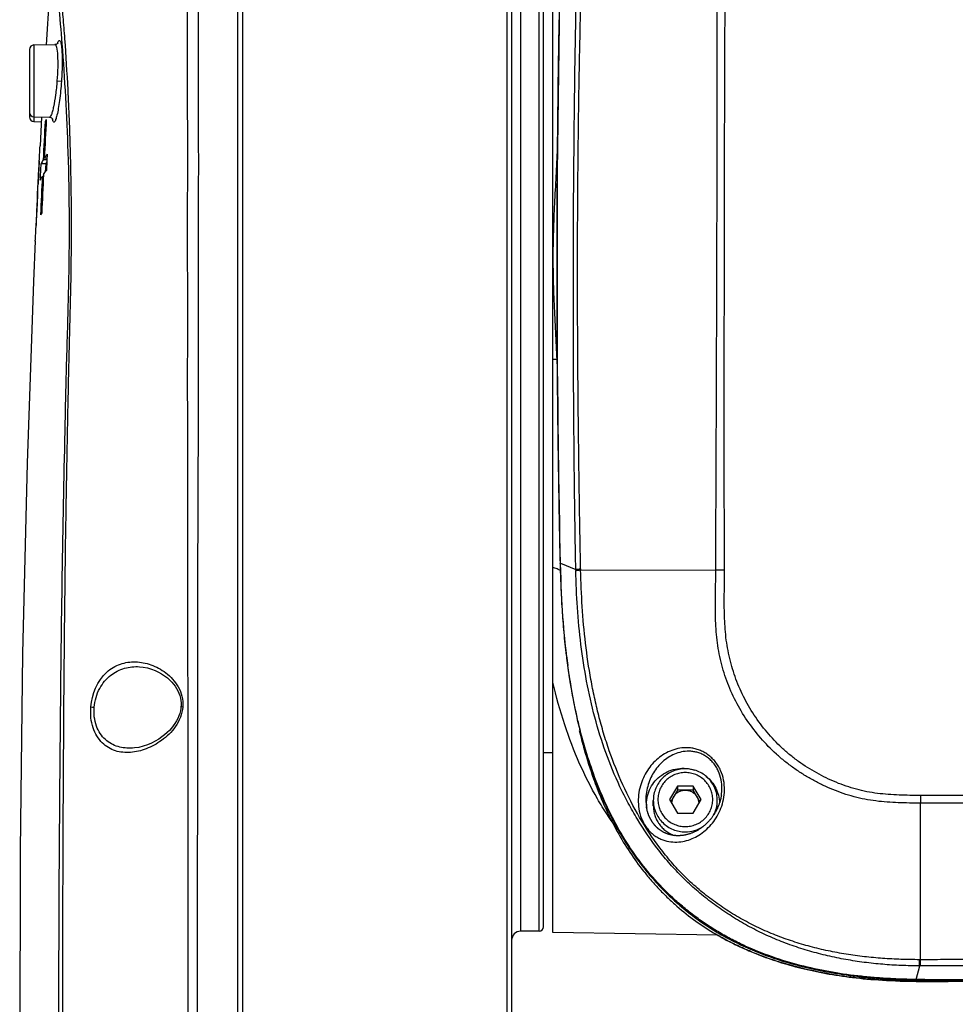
# Model space of a CAD drawing. Header units: millimetres. Extents: x 5828 to 6704, y 123 to 421.
# Tile 83 of 256: x 6335 to 6340, y 270 to 275. Entities that reach past the tile are written whole.
import ezdxf

# ---------------------------------------------------------------- set-up
doc = ezdxf.new("R2010")
doc.units = ezdxf.units.MM
doc.layers.add('外形图', color=7, linetype='Continuous')

msp = doc.modelspace()

# ---------------------------------------------------------------- linework, layer by layer
at = {"layer": '外形图', "linetype": 'ByBlock'}
for p, q in [((6337.5996, 276.5913), (6337.5996, 269.7204)), ((6337.626, 276.5663), (6337.626, 269.6549)), ((6336.1272, 276.481), (6336.1272, 264.5631)), ((6336.1535, 276.4926), (6336.1535, 261.0654)), ((6337.676, 270.2443), (6337.676, 276.4943)), ((6337.776, 270.2443), (6337.776, 276.4943)), ((6337.801, 270.2693), (6337.801, 276.4693)), ((6337.851, 270.2382), (6337.851, 276.5004)), ((6335.1124, 275.5864), (6335.0804, 275.0924)), ((6337.8888, 275.3693), (6337.8858, 275.208)), ((6334.9885, 275.0663), (6334.9885, 274.6974)), ((6335.0131, 275.0913), (6335.1283, 275.0933)), ((6335.0131, 275.0913), (6335.0131, 274.6724)), ((6335.1393, 274.8943), (6335.1636, 274.8926)), ((6335.0131, 274.6974), (6335.0981, 274.6959)), ((6335.0551, 274.6966), (6335.0464, 274.5395)), ((6335.0131, 274.6724), (6335.0537, 274.6717)), ((6335.0803, 274.6727), (6335.0746, 274.6728)), ((6335.0464, 274.5395), (6335.0464, 274.5396)), ((6335.0846, 274.4725), (6335.0699, 274.4727)), ((6335.0418, 274.4541), (6335.0363, 274.3468)), ((6335.0426, 274.4581), (6335.042, 274.4581)), ((6335.0425, 274.4556), (6335.0426, 274.4581)), ((6335.0425, 274.4541), (6335.0425, 274.4556)), ((6335.0776, 274.441), (6335.0525, 274.4414)), ((6335.0841, 274.4624), (6335.0637, 274.4627)), ((6335.0776, 274.441), (6335.0754, 274.3966)), ((6335.065, 274.3728), (6335.0592, 274.3727)), ((6335.0324, 274.2675), (6335.0349, 274.3178)), ((6335.035, 274.3178), (6335.0357, 274.3306)), ((6335.0357, 274.3306), (6335.0367, 274.3467)), ((6335.0367, 274.3467), (6335.0368, 274.3498)), ((6335.0323, 274.2665), (6335.0257, 274.1311)), ((6335.0323, 274.2675), (6335.0322, 274.2637)), ((6335.0334, 274.2675), (6335.0323, 274.2675)), ((6335.0323, 274.2665), (6335.0323, 274.2675)), ((6335.0323, 274.2665), (6335.0324, 274.2675)), ((6335.0245, 274.1044), (6335.0243, 274.1019)), ((6335.0243, 274.1019), (6335.0243, 274.1021)), ((6335.0243, 274.1019), (6335.0253, 274.1018)), ((6335.0253, 274.102), (6335.0254, 274.1039)), ((6335.0253, 274.1018), (6335.0253, 274.102)), ((6335.0205, 274.0191), (6335.0205, 274.0194)), ((6337.875, 273.3706), (6337.851, 273.3704)), ((6337.8832, 272.7293), (6337.8871, 272.4801)), ((6337.8927, 272.2572), (6337.977, 272.2235)), ((6338.0036, 272.2203), (6338.7426, 272.2189)), ((6337.851, 271.2193), (6337.801, 271.2193)), ((6338.5327, 271.0384), (6338.4894, 270.9645)), ((6338.5327, 271.0384), (6338.5327, 271.0158)), ((6338.6193, 271.0384), (6338.5327, 271.0384)), ((6338.6193, 271.0384), (6338.6193, 271.0158)), ((6338.6626, 270.9645), (6338.6193, 271.0384)), ((6338.4894, 270.9645), (6338.5327, 270.8906)), ((6338.5327, 271.0158), (6338.496, 270.9532)), ((6338.6193, 271.0158), (6338.5327, 271.0158)), ((6338.656, 270.9532), (6338.6193, 271.0158)), ((6338.6193, 270.8906), (6338.6626, 270.9645)), ((6338.401, 270.9298), (6338.401, 270.9602)), ((6338.751, 270.9298), (6338.751, 270.9602)), ((6339.8618, 270.0888), (6339.8633, 270.9452)), ((6338.5327, 270.8906), (6338.6193, 270.8906)), ((6337.776, 270.2443), (6337.676, 270.2443)), ((6338.753, 270.2225), (6337.851, 270.2382)), ((6339.8382, 269.9802), (6339.8585, 270.0548)), ((6339.8618, 270.0888), (6339.8563, 270.0888)), ((6339.8639, 270.0547), (6339.8585, 270.0548))]:
    msp.add_line(p, q, dxfattribs=at)
for points in [[(6337.8858, 275.208), (6337.8836, 275.0729), (6337.8816, 274.9376), (6337.8799, 274.8022), (6337.8784, 274.6666), (6337.8771, 274.5309), (6337.876, 274.3951), (6337.8752, 274.2591), (6337.8746, 274.1231), (6337.8743, 273.9874), (6337.8742, 273.852), (6337.8743, 273.7171), (6337.8747, 273.584), (6337.8753, 273.4561), (6337.876, 273.3357), (6337.877, 273.2222), (6337.878, 273.1144), (6337.8792, 273.0115), (6337.8805, 272.9133), (6337.8832, 272.7293)], [(6335.1442, 275.1009), (6335.1442, 275.101), (6335.144, 275.1006), (6335.1432, 275.0997), (6335.1419, 275.0984), (6335.14, 275.0969), (6335.1374, 275.0954), (6335.1341, 275.0942), (6335.1303, 275.0934), (6335.1283, 275.0933)], [(6335.0982, 274.6959), (6335.1014, 274.6956), (6335.1053, 274.6946), (6335.1086, 274.6931), (6335.1113, 274.6913), (6335.1133, 274.6895), (6335.1148, 274.6878), (6335.1156, 274.6865), (6335.1161, 274.6858), (6335.1162, 274.6856)], [(6335.0205, 274.0194), (6335.0107, 273.7976), (6334.9753, 272.8044), (6334.9511, 271.7631), (6334.938, 270.6863), (6334.9352, 269.5867), (6334.9419, 268.4765), (6334.9577, 267.3695), (6334.9832, 266.2809), (6335.0188, 265.2267), (6335.0645, 264.2225), (6335.1197, 263.2818), (6335.1826, 262.4289)], [(6337.8871, 272.4801), (6337.8885, 272.403), (6337.8901, 272.3284), (6337.8919, 272.256)], [(6337.8919, 272.256), (6337.8931, 272.2132), (6337.8944, 272.1724), (6337.8959, 272.1336), (6337.8974, 272.0967), (6337.8991, 272.0613), (6337.9009, 272.0275), (6337.9029, 271.9949), (6337.905, 271.9636), (6337.9072, 271.9334), (6337.9095, 271.9041), (6337.912, 271.8757), (6337.9146, 271.8479), (6337.9174, 271.8203), (6337.9204, 271.7929), (6337.9235, 271.7657), (6337.9268, 271.7386), (6337.9303, 271.7116), (6337.9339, 271.685), (6337.9376, 271.6587), (6337.9415, 271.6328), (6337.9454, 271.6076), (6337.9495, 271.5828), (6337.9537, 271.5586), (6337.9579, 271.5348), (6337.9622, 271.5114), (6337.9667, 271.4885), (6337.9712, 271.466), (6337.9758, 271.444), (6337.9804, 271.4223), (6337.9852, 271.401), (6337.9901, 271.3801), (6337.995, 271.3595)], [(6335.5907, 271.691), (6335.6112, 271.689), (6335.6343, 271.6845), (6335.6559, 271.6783), (6335.6759, 271.6707), (6335.6945, 271.6619), (6335.7118, 271.6521), (6335.7281, 271.6413), (6335.7429, 271.6298), (6335.7558, 271.6182), (6335.7669, 271.6068), (6335.7766, 271.5954), (6335.7853, 271.5838), (6335.7931, 271.5716), (6335.8, 271.559), (6335.8058, 271.5459), (6335.8105, 271.5327), (6335.814, 271.5196), (6335.8163, 271.5067), (6335.8176, 271.4939), (6335.8179, 271.4812), (6335.8174, 271.4713)], [(6335.8174, 271.4713), (6335.8163, 271.4617), (6335.814, 271.4488), (6335.8106, 271.4355), (6335.8059, 271.4219), (6335.8, 271.4082), (6335.7929, 271.3945), (6335.7846, 271.381), (6335.7753, 271.3678), (6335.7651, 271.355), (6335.7538, 271.3426), (6335.7415, 271.3306), (6335.7281, 271.3188), (6335.7131, 271.3071), (6335.696, 271.2953), (6335.6771, 271.284), (6335.6566, 271.2734), (6335.6342, 271.2639), (6335.6104, 271.2559), (6335.5863, 271.25), (6335.5624, 271.2465), (6335.5515, 271.2456)], [(6337.995, 271.3595), (6338, 271.3392), (6338.0051, 271.3192), (6338.0103, 271.2995), (6338.0155, 271.2801), (6338.0209, 271.2609), (6338.0263, 271.2421)], [(6338.0263, 271.2421), (6338.0318, 271.2234), (6338.0374, 271.205), (6338.0431, 271.1868), (6338.0489, 271.1689), (6338.0547, 271.1512), (6338.0606, 271.1338), (6338.0665, 271.1166), (6338.0726, 271.0997), (6338.0786, 271.083), (6338.0848, 271.0666), (6338.091, 271.0504), (6338.0972, 271.0344)], [(6338.0972, 271.0344), (6338.1035, 271.0187), (6338.1099, 271.0032), (6338.1163, 270.9879), (6338.1228, 270.9728), (6338.1293, 270.9579), (6338.1358, 270.9433), (6338.1425, 270.9289), (6338.1491, 270.9146), (6338.1558, 270.9006), (6338.1626, 270.8868), (6338.1694, 270.8731), (6338.1762, 270.8596), (6338.1831, 270.8463), (6338.1901, 270.8332), (6338.1971, 270.8203), (6338.2042, 270.8075), (6338.2113, 270.7948), (6338.2184, 270.7824), (6338.2256, 270.7701), (6338.2328, 270.7579), (6338.2401, 270.7459), (6338.2475, 270.7341), (6338.2548, 270.7224), (6338.2623, 270.7109), (6338.2697, 270.6995), (6338.2772, 270.6883), (6338.2847, 270.6772), (6338.2923, 270.6663), (6338.3, 270.6554), (6338.3077, 270.6447), (6338.3154, 270.6341), (6338.3233, 270.6235), (6338.3313, 270.613), (6338.3393, 270.6026), (6338.3474, 270.5923), (6338.3557, 270.582), (6338.3639, 270.5718), (6338.3723, 270.5617), (6338.3808, 270.5517), (6338.3893, 270.5418), (6338.3979, 270.5319), (6338.4067, 270.5221), (6338.4154, 270.5124), (6338.4243, 270.5027), (6338.4333, 270.4932), (6338.4423, 270.4837), (6338.4514, 270.4743), (6338.4605, 270.4651), (6338.4698, 270.4559), (6338.4791, 270.4468), (6338.4884, 270.4378), (6338.4978, 270.4289), (6338.5073, 270.42), (6338.5168, 270.4113), (6338.5264, 270.4027), (6338.5361, 270.3942), (6338.5458, 270.3857), (6338.5556, 270.3774), (6338.5655, 270.3691), (6338.5754, 270.361), (6338.5853, 270.353), (6338.5953, 270.345), (6338.6053, 270.3372), (6338.6154, 270.3295), (6338.6255, 270.3219), (6338.6356, 270.3144), (6338.6458, 270.307), (6338.656, 270.2998), (6338.6663, 270.2926), (6338.6766, 270.2855), (6338.687, 270.2785), (6338.6974, 270.2716), (6338.708, 270.2648), (6338.7186, 270.258), (6338.7293, 270.2513), (6338.74, 270.2448), (6338.7508, 270.2383), (6338.7618, 270.2318), (6338.7728, 270.2254), (6338.784, 270.2191), (6338.7954, 270.2128), (6338.8068, 270.2066), (6338.8184, 270.2005), (6338.8301, 270.1944), (6338.842, 270.1883), (6338.854, 270.1823), (6338.8661, 270.1764), (6338.8783, 270.1705), (6338.8907, 270.1647), (6338.9033, 270.159), (6338.9159, 270.1533), (6338.9287, 270.1477), (6338.9416, 270.1422), (6338.9547, 270.1367), (6338.9679, 270.1313), (6338.9812, 270.126), (6338.9947, 270.1208), (6339.0083, 270.1156), (6339.0221, 270.1105), (6339.036, 270.1055), (6339.0501, 270.1005), (6339.0643, 270.0957), (6339.0786, 270.0909), (6339.0932, 270.0862), (6339.1078, 270.0815), (6339.1226, 270.077), (6339.1376, 270.0725), (6339.1527, 270.0682), (6339.168, 270.0639), (6339.1835, 270.0597), (6339.1991, 270.0556), (6339.2148, 270.0516), (6339.2307, 270.0476), (6339.2468, 270.0438), (6339.2631, 270.0401), (6339.2796, 270.0364), (6339.2962, 270.0329), (6339.3131, 270.0294), (6339.3301, 270.0261), (6339.3474, 270.0228), (6339.3649, 270.0196), (6339.3826, 270.0165), (6339.4006, 270.0136), (6339.4188, 270.0107), (6339.4373, 270.0079), (6339.4561, 270.0053), (6339.4751, 270.0027), (6339.4945, 270.0003), (6339.5141, 269.9979), (6339.5341, 269.9957), (6339.5545, 269.9936), (6339.5752, 269.9916), (6339.5962, 269.9897), (6339.6175, 269.9879), (6339.6392, 269.9863), (6339.6613, 269.9848), (6339.6839, 269.9834), (6339.707, 269.9822), (6339.7308, 269.9811), (6339.7555, 269.9801), (6339.7815, 269.9793), (6339.809, 269.9786), (6339.8382, 269.978)], [(6338.7735, 270.9891), (6338.7734, 270.9884), (6338.7729, 270.9852), (6338.7723, 270.982), (6338.7717, 270.9788), (6338.771, 270.9755), (6338.7703, 270.9723), (6338.7696, 270.969), (6338.7688, 270.9657), (6338.768, 270.9624), (6338.7671, 270.9591), (6338.7662, 270.9559), (6338.7652, 270.9526), (6338.7642, 270.9492), (6338.7631, 270.9459), (6338.762, 270.9426), (6338.7608, 270.9393), (6338.7596, 270.936), (6338.7584, 270.9327), (6338.7571, 270.9294), (6338.7557, 270.926), (6338.7543, 270.9227), (6338.7528, 270.9194), (6338.7513, 270.9161), (6338.7497, 270.9128), (6338.7481, 270.9095), (6338.7465, 270.9062), (6338.7447, 270.9029), (6338.743, 270.8997), (6338.7412, 270.8964), (6338.7393, 270.8932), (6338.7374, 270.8899), (6338.7354, 270.8867), (6338.7334, 270.8835), (6338.7313, 270.8804), (6338.7292, 270.8772), (6338.727, 270.8741), (6338.7248, 270.8709), (6338.7225, 270.8678), (6338.7202, 270.8648), (6338.7179, 270.8617), (6338.7155, 270.8587), (6338.713, 270.8557), (6338.7105, 270.8527), (6338.7079, 270.8498), (6338.7054, 270.8469), (6338.7027, 270.8441), (6338.7, 270.8412), (6338.6973, 270.8384), (6338.6945, 270.8357), (6338.6917, 270.833), (6338.6889, 270.8303), (6338.686, 270.8277), (6338.6831, 270.8251), (6338.6801, 270.8225), (6338.6771, 270.8201), (6338.6741, 270.8176), (6338.671, 270.8152), (6338.6679, 270.8129), (6338.6648, 270.8106), (6338.6617, 270.8083), (6338.6585, 270.8061), (6338.6553, 270.804), (6338.6521, 270.8019), (6338.6488, 270.7998), (6338.6455, 270.7979), (6338.6422, 270.796), (6338.6389, 270.7941), (6338.6356, 270.7923), (6338.6322, 270.7905), (6338.6288, 270.7889), (6338.6255, 270.7872), (6338.6221, 270.7857), (6338.6187, 270.7842), (6338.6153, 270.7827), (6338.6119, 270.7814), (6338.6085, 270.7801), (6338.6051, 270.7788), (6338.6017, 270.7776), (6338.5983, 270.7765), (6338.5949, 270.7754), (6338.5914, 270.7744), (6338.588, 270.7735), (6338.5846, 270.7726), (6338.5813, 270.7718), (6338.5779, 270.771), (6338.5746, 270.7703), (6338.5712, 270.7697), (6338.5679, 270.7691), (6338.5646, 270.7686), (6338.5613, 270.7682), (6338.5581, 270.7678), (6338.5548, 270.7675), (6338.5516, 270.7672), (6338.5484, 270.767), (6338.5452, 270.7668), (6338.5421, 270.7667), (6338.539, 270.7666), (6338.5358, 270.7666), (6338.5328, 270.7666), (6338.5297, 270.7667), (6338.5267, 270.7669), (6338.5238, 270.767), (6338.5209, 270.7673), (6338.518, 270.7676), (6338.5151, 270.7679), (6338.5123, 270.7682), (6338.5095, 270.7686), (6338.5068, 270.7691), (6338.504, 270.7696), (6338.5014, 270.7701), (6338.4987, 270.7707), (6338.4961, 270.7713), (6338.4935, 270.7719), (6338.4909, 270.7726), (6338.4884, 270.7733), (6338.4859, 270.774), (6338.4835, 270.7748), (6338.4811, 270.7756), (6338.4787, 270.7764), (6338.4763, 270.7772), (6338.474, 270.7781), (6338.4718, 270.779), (6338.4696, 270.7799), (6338.4674, 270.7808), (6338.4652, 270.7818), (6338.4631, 270.7828), (6338.461, 270.7838), (6338.4589, 270.7848), (6338.4569, 270.7859), (6338.4549, 270.787), (6338.453, 270.788), (6338.451, 270.7892), (6338.4491, 270.7903), (6338.4472, 270.7914), (6338.4453, 270.7926), (6338.4435, 270.7938), (6338.4417, 270.795), (6338.4399, 270.7962), (6338.4381, 270.7975), (6338.4364, 270.7987), (6338.4347, 270.8), (6338.433, 270.8013), (6338.4314, 270.8025), (6338.4298, 270.8038), (6338.4282, 270.8052), (6338.4266, 270.8065), (6338.425, 270.8078), (6338.4235, 270.8092), (6338.422, 270.8105), (6338.4206, 270.8119), (6338.4191, 270.8133), (6338.4177, 270.8147), (6338.4163, 270.8161), (6338.4149, 270.8176), (6338.4135, 270.819), (6338.4121, 270.8205), (6338.4107, 270.822), (6338.4094, 270.8235), (6338.4081, 270.825), (6338.4068, 270.8266), (6338.4055, 270.8281), (6338.4042, 270.8297), (6338.403, 270.8313), (6338.4017, 270.8328), (6338.4005, 270.8344), (6338.3993, 270.836), (6338.3982, 270.8377), (6338.397, 270.8393), (6338.3959, 270.8409), (6338.3948, 270.8426), (6338.3937, 270.8442), (6338.3926, 270.8459), (6338.3915, 270.8477), (6338.3905, 270.8494), (6338.3894, 270.8512), (6338.3884, 270.853), (6338.3874, 270.8548), (6338.3864, 270.8566), (6338.3854, 270.8584), (6338.3844, 270.8603), (6338.3834, 270.8622), (6338.3825, 270.8641), (6338.3815, 270.866), (6338.3806, 270.868), (6338.3797, 270.8699), (6338.3788, 270.8719), (6338.378, 270.8739), (6338.3771, 270.8759), (6338.3763, 270.8779), (6338.3755, 270.8799), (6338.3747, 270.882), (6338.3739, 270.8841), (6338.3732, 270.8863), (6338.3724, 270.8884), (6338.3717, 270.8906), (6338.371, 270.8928), (6338.3703, 270.8951), (6338.3696, 270.8973), (6338.3689, 270.8996)], [(6338.3689, 270.8996), (6338.3683, 270.902), (6338.3677, 270.9043), (6338.3671, 270.9067), (6338.3665, 270.9091), (6338.366, 270.9115), (6338.3654, 270.914), (6338.3649, 270.9165), (6338.3644, 270.919), (6338.364, 270.9215), (6338.3635, 270.9241), (6338.3631, 270.9269)], [(6338.7443, 270.2275), (6338.7553, 270.2212), (6338.7663, 270.2148), (6338.7775, 270.2086), (6338.7888, 270.2024), (6338.8002, 270.1962), (6338.8117, 270.1902), (6338.8234, 270.1841), (6338.8353, 270.1782), (6338.8472, 270.1722), (6338.8593, 270.1664), (6338.8715, 270.1606), (6338.8839, 270.1549), (6338.8964, 270.1492), (6338.909, 270.1436), (6338.9218, 270.138), (6338.9348, 270.1326), (6338.9478, 270.1272), (6338.961, 270.1218), (6338.9744, 270.1166), (6338.9879, 270.1114), (6339.0015, 270.1062), (6339.0153, 270.1012), (6339.0293, 270.0962), (6339.0434, 270.0913), (6339.0577, 270.0865), (6339.0721, 270.0817), (6339.0868, 270.077), (6339.1016, 270.0724), (6339.1166, 270.0678), (6339.1317, 270.0634), (6339.1471, 270.059), (6339.1626, 270.0547), (6339.1784, 270.0505), (6339.1943, 270.0463), (6339.2105, 270.0422), (6339.2268, 270.0383), (6339.2432, 270.0344), (6339.2599, 270.0306), (6339.2767, 270.0269), (6339.2936, 270.0234), (6339.3108, 270.0199), (6339.328, 270.0165), (6339.3454, 270.0133), (6339.363, 270.0101), (6339.3807, 270.0071), (6339.3986, 270.0042), (6339.4167, 270.0014), (6339.435, 269.9987), (6339.4534, 269.9961), (6339.4722, 269.9936), (6339.4911, 269.9912), (6339.5104, 269.989), (6339.5299, 269.9869), (6339.5497, 269.9848), (6339.5698, 269.9829), (6339.5902, 269.9812), (6339.611, 269.9795), (6339.6323, 269.9779), (6339.6543, 269.9765), (6339.6771, 269.9752), (6339.7007, 269.974), (6339.7255, 269.9729), (6339.7516, 269.9719), (6339.7792, 269.9711), (6339.8081, 269.9704), (6339.8383, 269.9698), (6339.8697, 269.9694), (6339.9027, 269.9692), (6339.9374, 269.969), (6340.0131, 269.969)], [(6339.8382, 269.978), (6339.881, 269.9775), (6339.9251, 269.9771), (6340.2298, 269.9764)]]:
    msp.add_lwpolyline(points, dxfattribs=at)
for centre, radius, start, end in [((6335.0135, 275.0663), 0.025, 91, 180), ((6335.2615, 275.0615), 0.125, 161.3519, 162.6277), ((6335.0135, 274.7224), 0.025, 180, 269), ((6335.0135, 274.6974), 0.025, 180, 269), ((6395.7895, 271.4359), 60.7955, 176.938482, 177.136748), ((6335.2795, 274.5516), 0.2381, 146.57, 149.4092), ((6335.2382, 274.7085), 0.1254, 189.4283, 190.6972), ((6395.8159, 271.4156), 60.8286, 176.930517, 177.128671), ((6318.448, 275.296), 16.6158, 356.73572, 357.09595), ((6335.2607, 274.3588), 0.2007, 151.9339, 155.816), ((6399.2047, 271.2478), 64.2216, 177.210984, 177.39863), ((6399.1748, 271.2691), 64.1848, 177.219543, 177.407295), ((6335.2556, 274.039), 0.2405, 146.2628, 149.0827), ((6331.4079, 273.0919), 6.4731, 2.25734, 2.46466), ((6341.0423, 272.2765), 3.0657, 180.9923, 181.1142), ((6340.8349, 272.2833), 2.832, 181.1475, 181.2756), ((6338.8057, 269.8588), 2.3609, 90.3832, 91.5331), ((6341.801, 272.2302), 3.9037, 187.0309, 187.8462), ((6335.6092, 274.933), 3.4739, 265.2942, 265.6006), ((6340.7215, 271.9947), 2.8023, 193.4585, 195.6478), ((6338.5212, 271.0276), 0.2552, 351.3178, 359.026), ((6338.574, 270.9419), 0.073, 149.5856, 177.8523), ((6338.578, 270.9419), 0.073, 2.1477, 30.4144), ((6343.4625, 270.9869), 3.5995, 179.9975, 180.6645), ((6338.6096, 270.9642), 0.2493, 180.8619, 188.5932), ((6338.5577, 270.9386), 0.1941, 179.8906, 186.1738), ((6338.5807, 270.9602), 0.1703, 331.4389, 359.9806), ((6338.5812, 270.9298), 0.1698, 354.6384, 359.9984), ((6338.5761, 270.9647), 0.1769, 269.9693, 303.1308), ((6337.776, 270.2693), 0.025, 270, 0), ((6337.676, 270.1943), 0.05, 90, 180)]:
    msp.add_arc(centre, radius, start, end, dxfattribs=at)
for points, knots in [([(6335.9067, 276.4704), (6335.9073, 276.4705), (6335.9059, 276.4665), (6335.9073, 276.4626), (6335.9065, 276.4528), (6335.9069, 276.4405), (6335.9068, 276.4242), (6335.9069, 276.3957), (6335.907, 276.3511), (6335.9073, 276.2875), (6335.9078, 276.2102), (6335.9084, 276.1199), (6335.909, 276.0167), (6335.9096, 275.9013), (6335.9102, 275.7244), (6335.9104, 275.4769), (6335.911, 275.1516), (6335.9119, 274.7932), (6335.9127, 274.4083), (6335.9116, 274.0043), (6335.9125, 273.589), (6335.911, 273.1688), (6335.9106, 272.7476), (6335.9074, 272.1855), (6335.9088, 271.4822), (6335.9063, 270.6379), (6335.9062, 269.793), (6335.9053, 268.9479), (6335.9045, 267.8208), (6335.904, 266.6937), (6335.9055, 265.5666), (6335.9055, 265.0031), (6335.9067, 264.7213)], [0, 0, 0, 0, 0.000154, 0.000614, 0.001381, 0.002453, 0.003829, 0.005507, 0.00976, 0.01519, 0.021773, 0.029477, 0.038267, 0.048105, 0.058946, 0.08344, 0.111303, 0.142007, 0.174962, 0.209576, 0.245174, 0.281005, 0.316851, 0.352732, 0.424542, 0.496415, 0.568325, 0.640258, 0.712206, 0.856114, 0.928062, 1, 1, 1, 1]), ([(6335.8546, 276.453), (6335.8541, 276.4526), (6335.8552, 276.4495), (6335.854, 276.4446), (6335.8546, 276.4351), (6335.8542, 276.4224), (6335.8541, 276.4059), (6335.8538, 276.3769), (6335.8536, 276.3317), (6335.8534, 276.267), (6335.8533, 276.1886), (6335.8534, 276.097), (6335.8534, 275.9496), (6335.8531, 275.7358), (6335.8524, 275.4468), (6335.8517, 275.1186), (6335.852, 274.7576), (6335.8528, 274.3706), (6335.851, 273.9653), (6335.8537, 273.6198), (6335.8517, 273.3407), (6335.8523, 273.0611), (6335.854, 272.7115), (6335.8522, 272.1518), (6335.8551, 271.4515), (6335.8541, 270.6108), (6335.8559, 269.4891), (6335.8554, 268.3671), (6335.8564, 267.245), (6335.8555, 266.4035), (6335.8561, 265.562), (6335.8543, 265.001), (6335.8544, 264.7206)], [0, 0, 0, 0, 0.000158, 0.000628, 0.00141, 0.002503, 0.003904, 0.005613, 0.00994, 0.015463, 0.022151, 0.029974, 0.038893, 0.05985, 0.084639, 0.112795, 0.143769, 0.176946, 0.211762, 0.247406, 0.265272, 0.283147, 0.318885, 0.354664, 0.426272, 0.49794, 0.569642, 0.713096, 0.78483, 0.856561, 0.928284, 1, 1, 1, 1]), ([(6338.7426, 272.2189), (6338.7428, 272.297), (6338.7434, 272.4533), (6338.7448, 272.7657), (6338.7464, 273.1562), (6338.748, 273.6247), (6338.7498, 274.249), (6338.7511, 274.8732), (6338.7508, 275.497), (6338.7501, 275.8089), (6338.7497, 275.9647)], [0, 0, 0, 0, 0.062571, 0.125135, 0.250238, 0.375306, 0.500337, 0.750271, 0.875165, 1, 1, 1, 1]), ([(6338.79, 272.2197), (6338.7898, 272.2978), (6338.7895, 272.454), (6338.7894, 272.7664), (6338.7894, 273.1569), (6338.7894, 273.6253), (6338.7899, 274.0936), (6338.7909, 274.5618), (6338.7924, 275.0298), (6338.7943, 275.4977), (6338.7961, 275.8096), (6338.7973, 275.9655)], [0, 0, 0, 0, 0.062562, 0.125117, 0.250205, 0.375261, 0.500283, 0.62527, 0.750219, 0.87513, 1, 1, 1, 1]), ([(6335.2404, 264.2642), (6335.2252, 264.7942), (6335.2006, 265.8543), (6335.1826, 267.4443), (6335.1737, 268.7687), (6335.1715, 269.8272), (6335.1717, 270.62), (6335.1765, 271.4118), (6335.1821, 272.071), (6335.1899, 272.5978), (6335.1978, 272.9923), (6335.2047, 273.3864), (6335.217, 273.7764), (6335.2199, 274.155), (6335.2142, 274.5104), (6335.2016, 274.8312), (6335.1867, 275.0723), (6335.1737, 275.2406), (6335.1647, 275.3461), (6335.1562, 275.4367), (6335.1486, 275.5116), (6335.1423, 275.5697), (6335.1374, 275.6084), (6335.1347, 275.6295), (6335.1325, 275.6408), (6335.1323, 275.6443), (6335.1307, 275.6486), (6335.1304, 275.6482)], [0, 0, 0, 0, 0.139669, 0.279326, 0.418851, 0.488538, 0.558155, 0.627694, 0.697124, 0.731807, 0.766465, 0.801075, 0.835639, 0.869251, 0.900785, 0.929269, 0.953824, 0.964397, 0.973724, 0.981736, 0.988359, 0.993528, 0.997205, 0.998476, 0.999365, 0.99987, 1, 1, 1, 1]), ([(6335.1124, 275.5864), (6335.1129, 275.5937), (6335.1254, 275.5136), (6335.1292, 275.4726), (6335.1505, 275.2881), (6335.1765, 274.9825), (6335.2066, 274.453), (6335.2072, 273.881), (6335.1902, 273.3717), (6335.1786, 272.8468), (6335.1654, 272.1895), (6335.1562, 271.3998), (6335.1478, 270.3451), (6335.1462, 269.0247), (6335.1551, 267.4388), (6335.1777, 265.8518), (6335.2074, 264.7937), (6335.2267, 264.2647)], [0, 0, 0, 0, 0.001922, 0.009999, 0.023948, 0.043309, 0.09584, 0.161157, 0.195875, 0.230633, 0.300263, 0.369974, 0.43979, 0.579631, 0.719667, 0.859819, 1, 1, 1, 1]), ([(6337.977, 272.2235), (6337.9746, 272.3558), (6337.9705, 272.6206), (6337.9648, 273.1501), (6337.9623, 273.8118), (6337.9671, 274.6055), (6337.975, 275.1344), (6337.9803, 275.3987)], [0, 0, 0, 0, 0.125093, 0.250174, 0.500263, 0.750232, 1, 1, 1, 1]), ([(6338.0035, 272.2266), (6338.0008, 272.3591), (6337.9964, 272.624), (6337.9911, 273.0213), (6337.9876, 273.4186), (6337.9862, 273.8158), (6337.9872, 274.2129), (6337.9908, 274.61), (6337.9971, 275.007), (6338.0032, 275.2716), (6338.0068, 275.4038)], [0, 0, 0, 0, 0.125088, 0.250148, 0.375175, 0.500174, 0.625158, 0.750127, 0.875075, 1, 1, 1, 1]), ([(6337.8927, 272.2572), (6337.8894, 272.381), (6337.8854, 272.6286), (6337.8795, 273.0001), (6337.8759, 273.3717), (6337.8744, 273.7432), (6337.8747, 274.1148), (6337.8767, 274.4864), (6337.8805, 274.858), (6337.8843, 275.1057), (6337.8864, 275.2295)], [0, 0, 0, 0, 0.124981, 0.24997, 0.374966, 0.499966, 0.62497, 0.749978, 0.874988, 1, 1, 1, 1]), ([(6335.1431, 275.1015), (6335.144, 275.1043), (6335.1458, 275.1089), (6335.1486, 275.1142), (6335.1524, 275.1172), (6335.1564, 275.1147), (6335.1586, 275.1094), (6335.161, 275.1015), (6335.1629, 275.0904), (6335.1655, 275.0702), (6335.1673, 275.0388), (6335.1682, 274.9771), (6335.1657, 274.9274), (6335.1636, 274.8926)], [0, 0, 0, 0, 0.035882, 0.06011, 0.074548, 0.087782, 0.109908, 0.143608, 0.189229, 0.246403, 0.39257, 0.574064, 1, 1, 1, 1]), ([(6335.1283, 275.0933), (6335.1303, 275.0933), (6335.1347, 275.0876), (6335.1393, 275.0687), (6335.1435, 275.0279), (6335.1436, 274.9668), (6335.1413, 274.9197), (6335.1393, 274.8943)], [0, 0, 0, 0, 0.029158, 0.087888, 0.30223, 0.622228, 1, 1, 1, 1]), ([(6335.1393, 274.8943), (6335.1373, 274.8688), (6335.1325, 274.8218), (6335.1236, 274.7667), (6335.1155, 274.7312), (6335.1097, 274.7127), (6335.1051, 274.7016), (6335.1003, 274.6959), (6335.0982, 274.6959)], [0, 0, 0, 0, 0.373576, 0.691298, 0.814535, 0.908124, 0.96926, 1, 1, 1, 1]), ([(6335.1636, 274.8926), (6335.1612, 274.8576), (6335.1564, 274.8077), (6335.1472, 274.7462), (6335.1411, 274.7149), (6335.1359, 274.6949), (6335.1325, 274.6839), (6335.1291, 274.6761), (6335.1263, 274.671), (6335.1221, 274.6686), (6335.1186, 274.672), (6335.1167, 274.6775), (6335.1155, 274.6823), (6335.115, 274.6852)], [0, 0, 0, 0, 0.424623, 0.605976, 0.752636, 0.810395, 0.856725, 0.891179, 0.913922, 0.927229, 0.940994, 0.964556, 1, 1, 1, 1]), ([(6337.875, 273.3703), (6337.8728, 273.4208), (6337.8675, 273.5217), (6337.8607, 273.6479), (6337.8567, 273.7489), (6337.8547, 273.8247), (6337.8536, 273.9005), (6337.8539, 273.9763), (6337.8553, 274.0521), (6337.8578, 274.1279), (6337.8611, 274.2036), (6337.8662, 274.3046), (6337.8732, 274.4307), (6337.8773, 274.5317), (6337.8783, 274.5823)], [0, 0, 0, 0, 0.124993, 0.249994, 0.312499, 0.375003, 0.437501, 0.499997, 0.562497, 0.625, 0.687502, 0.749999, 0.874999, 1, 1, 1, 1]), ([(6335.0426, 274.4581), (6335.0432, 274.4694), (6335.0446, 274.4965), (6335.0455, 274.5237), (6335.0464, 274.5395)], [0, 0, 0, 0, 0.415745, 1, 1, 1, 1]), ([(6335.042, 274.4581), (6335.0417, 274.458), (6335.0424, 274.456), (6335.0419, 274.4551), (6335.0418, 274.4541)], [0, 0, 0, 0, 0.248472, 1, 1, 1, 1]), ([(6335.0334, 274.2675), (6335.0337, 274.2747), (6335.0343, 274.2872), (6335.0345, 274.3015), (6335.0351, 274.3102), (6335.0346, 274.3141), (6335.0359, 274.3172), (6335.035, 274.3178)], [0, 0, 0, 0, 0.426898, 0.745968, 0.857417, 0.936147, 1, 1, 1, 1]), ([(6335.0363, 274.3468), (6335.0362, 274.3449), (6335.0359, 274.3396), (6335.0357, 274.3342), (6335.0355, 274.3308)], [0, 0, 0, 0, 0.356091, 1, 1, 1, 1]), ([(6335.0322, 274.2637), (6335.0317, 274.253), (6335.0293, 274.1999), (6335.0268, 274.1468), (6335.0245, 274.1044)], [0, 0, 0, 0, 0.2017, 1, 1, 1, 1]), ([(6335.0254, 274.1039), (6335.0261, 274.1171), (6335.0291, 274.1716), (6335.0317, 274.2262), (6335.0334, 274.2675)], [0, 0, 0, 0, 0.24254, 1, 1, 1, 1]), ([(6335.0205, 274.0194), (6335.0206, 274.0218), (6335.0223, 274.0492), (6335.0239, 274.0767), (6335.0253, 274.1018)], [0, 0, 0, 0, 0.085966, 1, 1, 1, 1]), ([(6337.8919, 272.256), (6337.8919, 272.2561), (6337.892, 272.2567), (6337.8924, 272.257), (6337.8927, 272.2572)], [0, 0, 0, 0, 0.250729, 1, 1, 1, 1]), ([(6337.9266, 271.7524), (6337.9214, 271.7942), (6337.9147, 271.8571), (6337.9076, 271.9412), (6337.9018, 272.0254), (6337.8966, 272.1307), (6337.8939, 272.215), (6337.8927, 272.2572)], [0, 0, 0, 0, 0.249992, 0.37499, 0.499987, 0.749978, 1, 1, 1, 1]), ([(6337.893, 272.2164), (6337.8903, 272.2182), (6337.8843, 272.2215), (6337.8705, 272.2274), (6337.8591, 272.2306), (6337.851, 272.2324)], [0, 0, 0, 0, 0.212753, 0.451067, 1, 1, 1, 1]), ([(6337.977, 272.2235), (6337.9786, 272.2238), (6337.9821, 272.2244), (6337.9909, 272.2255), (6337.9982, 272.2262), (6338.0035, 272.2266)], [0, 0, 0, 0, 0.175041, 0.401493, 1, 1, 1, 1]), ([(6337.9772, 272.2169), (6337.9787, 272.2173), (6337.9822, 272.2179), (6337.991, 272.2191), (6337.9983, 272.2198), (6338.0036, 272.2203)], [0, 0, 0, 0, 0.175203, 0.401697, 1, 1, 1, 1]), ([(6339.8585, 270.0548), (6339.8247, 270.0549), (6339.7569, 270.0563), (6339.6555, 270.0626), (6339.5545, 270.0734), (6339.454, 270.0888), (6339.3545, 270.1091), (6339.2561, 270.1346), (6339.1594, 270.1655), (6339.0647, 270.2021), (6338.9724, 270.2443), (6338.8831, 270.2925), (6338.7971, 270.3462), (6338.7144, 270.4048), (6338.6356, 270.4683), (6338.5614, 270.5372), (6338.4921, 270.611), (6338.4062, 270.7152), (6338.3301, 270.8269), (6338.2633, 270.9441), (6338.2027, 271.0645), (6338.1383, 271.2205), (6338.0785, 271.414), (6338.0342, 271.6118), (6338.0033, 271.8122), (6337.9842, 272.0142), (6337.9785, 272.1493), (6337.9772, 272.2169)], [0, 0, 0, 0, 0.031335, 0.06267, 0.094004, 0.125333, 0.156657, 0.187972, 0.219278, 0.250575, 0.281861, 0.313136, 0.344393, 0.375618, 0.406822, 0.438026, 0.469234, 0.500444, 0.562825, 0.594011, 0.625189, 0.687529, 0.74992, 0.812378, 0.874882, 0.937418, 1, 1, 1, 1]), ([(6339.8563, 270.0888), (6339.8228, 270.0888), (6339.7557, 270.0898), (6339.6553, 270.095), (6339.5553, 270.1043), (6339.4558, 270.1179), (6339.3571, 270.1363), (6339.2595, 270.1596), (6339.1633, 270.1882), (6339.069, 270.2222), (6338.977, 270.2619), (6338.8878, 270.3077), (6338.802, 270.3595), (6338.7196, 270.4166), (6338.6544, 270.4687), (6338.6046, 270.5133), (6338.5565, 270.5596), (6338.4995, 270.6209), (6338.4154, 270.7249), (6338.3232, 270.865), (6338.2314, 271.0438), (6338.1697, 271.1996), (6338.1286, 271.3271), (6338.1019, 271.4239), (6338.0789, 271.5218), (6338.0528, 271.6532), (6338.0283, 271.819), (6338.0105, 272.0193), (6338.0051, 272.1533), (6338.0036, 272.2203)], [0, 0, 0, 0, 0.031311, 0.062607, 0.093889, 0.125154, 0.156401, 0.187631, 0.218844, 0.250044, 0.281235, 0.312424, 0.34361, 0.374785, 0.405958, 0.421553, 0.437156, 0.468374, 0.499613, 0.5621, 0.624599, 0.687104, 0.718372, 0.749649, 0.780935, 0.812225, 0.874808, 0.9374, 1, 1, 1, 1]), ([(6339.8633, 270.9452), (6339.8429, 270.9451), (6339.8021, 270.9452), (6339.7408, 270.9467), (6339.6797, 270.9499), (6339.6187, 270.956), (6339.5583, 270.9656), (6339.4986, 270.9792), (6339.44, 270.9969), (6339.3827, 271.0185), (6339.3269, 271.0434), (6339.2725, 271.0713), (6339.2198, 271.1023), (6339.1689, 271.1362), (6339.1201, 271.1729), (6339.0581, 271.2258), (6338.987, 271.2989), (6338.9125, 271.396), (6338.8499, 271.5011), (6338.8006, 271.6132), (6338.7716, 271.7111), (6338.7557, 271.7911), (6338.7475, 271.8518), (6338.7426, 271.9128), (6338.7405, 271.974), (6338.7404, 272.0352), (6338.7412, 272.0965), (6338.7422, 272.1577), (6338.7425, 272.1985), (6338.7426, 272.2189)], [0, 0, 0, 0, 0.031308, 0.062611, 0.093909, 0.125198, 0.156478, 0.187747, 0.219007, 0.25026, 0.281504, 0.312742, 0.343974, 0.375198, 0.406416, 0.437629, 0.500019, 0.562412, 0.624816, 0.687243, 0.749709, 0.780972, 0.812246, 0.84353, 0.874821, 0.906116, 0.937412, 0.968708, 1, 1, 1, 1]), ([(6339.8631, 270.9871), (6339.8434, 270.987), (6339.8041, 270.9872), (6339.7255, 270.9892), (6339.647, 270.9946), (6339.5693, 271.0069), (6339.4927, 271.0244), (6339.4182, 271.0501), (6339.3466, 271.0823), (6339.277, 271.1184), (6339.2105, 271.1604), (6339.1482, 271.2082), (6339.089, 271.2597), (6339.0214, 271.331), (6338.9509, 271.4254), (6338.892, 271.5275), (6338.8459, 271.6361), (6338.8189, 271.7306), (6338.8041, 271.8078), (6338.7964, 271.8662), (6338.7918, 271.925), (6338.7896, 271.9839), (6338.7892, 272.0428), (6338.7895, 272.1018), (6338.7899, 272.1607), (6338.79, 272.2), (6338.79, 272.2197)], [0, 0, 0, 0, 0.031309, 0.062613, 0.125184, 0.156463, 0.187733, 0.250213, 0.28146, 0.312701, 0.375137, 0.406361, 0.437582, 0.499991, 0.562405, 0.62483, 0.687274, 0.749747, 0.781009, 0.81228, 0.843558, 0.874842, 0.906131, 0.937422, 0.968712, 1, 1, 1, 1]), ([(6335.3242, 271.4708), (6335.3295, 271.5405), (6335.3718, 271.6442), (6335.4833, 271.7105), (6335.5697, 271.7224), (6335.6565, 271.7048), (6335.74, 271.6599), (6335.7979, 271.5967), (6335.8265, 271.529), (6335.8275, 271.4902), (6335.8274, 271.4706)], [0, 0, 0, 0, 0.27064, 0.382467, 0.489715, 0.600764, 0.720268, 0.851918, 0.924183, 1, 1, 1, 1]), ([(6335.3427, 271.4693), (6335.3458, 271.505), (6335.365, 271.5717), (6335.4271, 271.6473), (6335.5068, 271.6871), (6335.5633, 271.6924), (6335.5907, 271.691)], [0, 0, 0, 0, 0.292234, 0.547197, 0.776036, 1, 1, 1, 1]), ([(6337.9913, 271.3852), (6337.9852, 271.4109), (6337.9622, 271.5142), (6337.9446, 271.6187), (6337.9338, 271.6973)], [0, 0, 0, 0, 0.250074, 1, 1, 1, 1]), ([(6338.2073, 270.7999), (6338.1872, 270.8265), (6338.1483, 270.8819), (6338.075, 271.0005), (6337.9929, 271.1632), (6337.9115, 271.3766), (6337.8694, 271.5275), (6337.851, 271.6059)], [0, 0, 0, 0, 0.112902, 0.228872, 0.470932, 0.727777, 1, 1, 1, 1]), ([(6335.8274, 271.4706), (6335.8244, 271.4323), (6335.7941, 271.3605), (6335.7169, 271.2862), (6335.6309, 271.2393), (6335.5432, 271.2179), (6335.4566, 271.2249), (6335.3779, 271.2713), (6335.3383, 271.3429), (6335.3242, 271.4025), (6335.3243, 271.4411), (6335.324, 271.4609), (6335.3242, 271.4708)], [0, 0, 0, 0, 0.14698, 0.281824, 0.404845, 0.517627, 0.623039, 0.729465, 0.852717, 0.924244, 0.961994, 1, 1, 1, 1]), ([(6335.5514, 271.2456), (6335.5252, 271.2443), (6335.4718, 271.2487), (6335.3968, 271.2889), (6335.3464, 271.3685), (6335.3398, 271.4348), (6335.3427, 271.4693)], [0, 0, 0, 0, 0.224958, 0.449667, 0.702737, 1, 1, 1, 1]), ([(6339.8382, 269.9802), (6339.8116, 269.9807), (6339.7583, 269.982), (6339.6785, 269.9858), (6339.5987, 269.9916), (6339.4927, 270.0022), (6339.3608, 270.0215), (6339.2046, 270.0556), (6339.0516, 270.1018), (6338.9279, 270.1513), (6338.8323, 270.1978), (6338.7625, 270.2364), (6338.6949, 270.2786), (6338.6298, 270.3244), (6338.5674, 270.3736), (6338.4878, 270.4434), (6338.3956, 270.5383), (6338.2974, 270.6629), (6338.2126, 270.7965), (6338.1406, 270.9372), (6338.0602, 271.1315), (6338.0154, 271.283), (6337.9913, 271.3852)], [0, 0, 0, 0, 0.031457, 0.062914, 0.09437, 0.125824, 0.188715, 0.251584, 0.314419, 0.377202, 0.408577, 0.439931, 0.471262, 0.502567, 0.533844, 0.565094, 0.62749, 0.689777, 0.751962, 0.814064, 0.876103, 1, 1, 1, 1]), ([(6338.023, 271.2389), (6338.0382, 271.1848), (6338.0607, 271.1134), (6338.0868, 271.0433), (6338.0936, 271.0258)], [0, 0, 0, 0, 0.749915, 1, 1, 1, 1]), ([(6338.7904, 271.0163), (6338.7907, 271.0344), (6338.7876, 271.0714), (6338.7737, 271.116), (6338.7562, 271.1492), (6338.7401, 271.1722), (6338.7212, 271.1927), (6338.7002, 271.2102), (6338.6776, 271.2244), (6338.6539, 271.2352), (6338.6297, 271.2427), (6338.5978, 271.2484), (6338.5583, 271.2484), (6338.5132, 271.2387), (6338.4718, 271.2211), (6338.4346, 271.1969), (6338.4018, 271.1672), (6338.3736, 271.1325), (6338.3503, 271.0934), (6338.3324, 271.0501), (6338.3209, 271.0028), (6338.3184, 270.9698), (6338.3186, 270.9529)], [0, 0, 0, 0, 0.069489, 0.140784, 0.176756, 0.212585, 0.24801, 0.282795, 0.316772, 0.349846, 0.382009, 0.413309, 0.473598, 0.531687, 0.588413, 0.644495, 0.700544, 0.757109, 0.814728, 0.873978, 0.935504, 1, 1, 1, 1]), ([(6338.7764, 271.0233), (6338.7766, 271.0398), (6338.7738, 271.0734), (6338.761, 271.1141), (6338.7447, 271.1443), (6338.7296, 271.1652), (6338.7121, 271.1836), (6338.6926, 271.199), (6338.6717, 271.2111), (6338.6501, 271.22), (6338.6283, 271.2258), (6338.5999, 271.2295), (6338.5651, 271.2279), (6338.526, 271.2176), (6338.4905, 271.2006), (6338.4588, 271.1781), (6338.4309, 271.1511), (6338.407, 271.1201), (6338.3872, 271.0852), (6338.372, 271.0468), (6338.3622, 271.0048), (6338.3601, 270.9755), (6338.3603, 270.9604)], [0, 0, 0, 0, 0.070697, 0.143831, 0.180867, 0.217739, 0.254083, 0.289574, 0.324, 0.357266, 0.389401, 0.420499, 0.480056, 0.537204, 0.592938, 0.648047, 0.703173, 0.758886, 0.815745, 0.87437, 0.935496, 1, 1, 1, 1]), ([(6338.3635, 270.939), (6338.3636, 270.9545), (6338.3674, 270.9856), (6338.384, 271.0295), (6338.4106, 271.0684), (6338.4458, 271.1001), (6338.4874, 271.1227), (6338.5333, 271.1352), (6338.5808, 271.1367), (6338.6119, 271.1303), (6338.6269, 271.1254)], [0, 0, 0, 0, 0.123916, 0.248039, 0.372528, 0.497459, 0.622814, 0.74848, 0.874278, 1, 1, 1, 1]), ([(6338.576, 271.1329), (6338.5646, 271.1329), (6338.5417, 271.1307), (6338.5087, 271.1208), (6338.4782, 271.1048), (6338.4515, 271.0832), (6338.4296, 271.0568), (6338.4133, 271.0268), (6338.4033, 270.9941), (6338.401, 270.9715), (6338.401, 270.9602)], [0, 0, 0, 0, 0.125688, 0.25127, 0.37666, 0.501796, 0.626659, 0.75127, 0.875687, 1, 1, 1, 1]), ([(6338.751, 270.9602), (6338.751, 270.9715), (6338.7487, 270.9941), (6338.7387, 271.0268), (6338.7224, 271.0568), (6338.7005, 271.0832), (6338.6738, 271.1048), (6338.6433, 271.1208), (6338.6103, 271.1307), (6338.5874, 271.1329), (6338.576, 271.1329)], [0, 0, 0, 0, 0.124313, 0.24873, 0.373341, 0.498204, 0.62334, 0.74873, 0.874312, 1, 1, 1, 1]), ([(6338.576, 271.1122), (6338.5662, 271.1122), (6338.5466, 271.1103), (6338.5183, 271.1019), (6338.4922, 271.0881), (6338.4693, 271.0697), (6338.4505, 271.0471), (6338.4365, 271.0214), (6338.4279, 270.9935), (6338.425, 270.9645), (6338.4279, 270.9355), (6338.4365, 270.9076), (6338.4505, 270.8819), (6338.4693, 270.8593), (6338.4922, 270.8409), (6338.5183, 270.8271), (6338.5466, 270.8187), (6338.5662, 270.8168), (6338.576, 270.8168)], [0, 0, 0, 0, 0.062968, 0.125866, 0.188632, 0.251226, 0.313634, 0.375868, 0.43797, 0.5, 0.56203, 0.624132, 0.686366, 0.748774, 0.811368, 0.874134, 0.937032, 1, 1, 1, 1]), ([(6338.576, 270.8168), (6338.5858, 270.8168), (6338.6054, 270.8187), (6338.6337, 270.8271), (6338.6598, 270.8409), (6338.6827, 270.8593), (6338.7015, 270.8819), (6338.7155, 270.9076), (6338.7241, 270.9355), (6338.727, 270.9645), (6338.7241, 270.9935), (6338.7155, 271.0214), (6338.7015, 271.0471), (6338.6827, 271.0697), (6338.6598, 271.0881), (6338.6337, 271.1019), (6338.6054, 271.1103), (6338.5858, 271.1122), (6338.576, 271.1122)], [0, 0, 0, 0, 0.062968, 0.125866, 0.188632, 0.251226, 0.313634, 0.375868, 0.43797, 0.5, 0.56203, 0.624132, 0.686366, 0.748774, 0.811368, 0.874134, 0.937032, 1, 1, 1, 1]), ([(6338.6904, 271.0909), (6338.7012, 271.0822), (6338.721, 271.0624), (6338.7438, 271.0273), (6338.7586, 270.9882), (6338.7628, 270.9605), (6338.7634, 270.9467)], [0, 0, 0, 0, 0.250011, 0.500014, 0.750009, 1, 1, 1, 1]), ([(6338.0936, 271.0258), (6338.1093, 270.9852), (6338.1433, 270.9049), (6338.2025, 270.7881), (6338.2704, 270.676), (6338.3346, 270.5876), (6338.3906, 270.5203), (6338.4349, 270.4718), (6338.4813, 270.4253), (6338.5785, 270.3366), (6338.6683, 270.2722), (6338.744, 270.2278)], [0, 0, 0, 0, 0.124502, 0.249167, 0.373913, 0.498805, 0.561341, 0.623922, 0.686552, 0.749244, 1, 1, 1, 1]), ([(6338.3186, 270.9529), (6338.3189, 270.9354), (6338.3227, 270.8997), (6338.3368, 270.8566), (6338.3543, 270.8243), (6338.3703, 270.8021), (6338.3888, 270.7827), (6338.409, 270.7664), (6338.4304, 270.7535), (6338.4593, 270.7408), (6338.4963, 270.732), (6338.5404, 270.7313), (6338.5828, 270.739), (6338.623, 270.7539), (6338.6604, 270.7753), (6338.6947, 270.8026), (6338.7254, 270.8355), (6338.7516, 270.8739), (6338.7723, 270.9172), (6338.7864, 270.9652), (6338.7901, 270.999), (6338.7904, 271.0163)], [0, 0, 0, 0, 0.068563, 0.140131, 0.176411, 0.212326, 0.247381, 0.281238, 0.313795, 0.345114, 0.404675, 0.461631, 0.517349, 0.572833, 0.628812, 0.685837, 0.744353, 0.804737, 0.867318, 0.932359, 1, 1, 1, 1]), ([(6338.5111, 270.9789), (6338.5143, 270.9844), (6338.5224, 270.9948), (6338.5381, 271.0066), (6338.5564, 271.0141), (6338.5695, 271.0158), (6338.576, 271.0158)], [0, 0, 0, 0, 0.248711, 0.498409, 0.748959, 1, 1, 1, 1]), ([(6338.576, 271.0158), (6338.5825, 271.0158), (6338.5956, 271.0141), (6338.6139, 271.0066), (6338.6296, 270.9948), (6338.6377, 270.9844), (6338.641, 270.9789)], [0, 0, 0, 0, 0.251041, 0.501591, 0.751289, 1, 1, 1, 1]), ([(6340.8634, 270.9856), (6340.8217, 270.9857), (6340.7383, 270.9859), (6340.5716, 270.9861), (6340.4048, 270.9863), (6340.2381, 270.9868), (6340.1131, 270.9872), (6339.9881, 270.9873), (6339.9047, 270.9871), (6339.8631, 270.9871)], [0, 0, 0, 0, 0.125034, 0.250065, 0.500104, 0.625105, 0.75009, 0.875056, 1, 1, 1, 1]), ([(6338.401, 270.9602), (6338.401, 270.9489), (6338.4033, 270.9263), (6338.4133, 270.8937), (6338.4296, 270.8638), (6338.4515, 270.8375), (6338.4782, 270.8159), (6338.5086, 270.7999), (6338.5417, 270.79), (6338.5646, 270.7878), (6338.576, 270.7878)], [0, 0, 0, 0, 0.12406, 0.248264, 0.372733, 0.497548, 0.622736, 0.748268, 0.874063, 1, 1, 1, 1]), ([(6338.401, 270.9298), (6338.401, 270.921), (6338.4024, 270.9034), (6338.4085, 270.8777), (6338.4185, 270.8531), (6338.4322, 270.8304), (6338.4492, 270.81), (6338.4692, 270.7924), (6338.4917, 270.778), (6338.508, 270.7707), (6338.5164, 270.7677)], [0, 0, 0, 0, 0.124302, 0.248693, 0.373253, 0.498045, 0.623113, 0.748473, 0.874114, 1, 1, 1, 1]), ([(6340.8633, 270.9438), (6340.8216, 270.9439), (6340.7383, 270.9441), (6340.5716, 270.9443), (6340.4049, 270.9445), (6340.2382, 270.945), (6340.1132, 270.9454), (6339.9883, 270.9455), (6339.905, 270.9453), (6339.8633, 270.9452)], [0, 0, 0, 0, 0.125034, 0.250065, 0.500104, 0.625106, 0.750091, 0.875057, 1, 1, 1, 1]), ([(6340.0131, 269.9692), (6339.9994, 269.9692), (6339.972, 269.9695), (6339.931, 269.9694), (6339.89, 269.9696), (6339.8353, 269.9701), (6339.7669, 269.9715), (6339.6849, 269.9748), (6339.603, 269.9801), (6339.494, 269.9903), (6339.3586, 270.0093), (6339.198, 270.0435), (6339.0669, 270.0823), (6338.9772, 270.1154), (6338.9267, 270.1361), (6338.8892, 270.1526), (6338.8583, 270.1671), (6338.8339, 270.1791), (6338.8156, 270.1884), (6338.7975, 270.1979), (6338.7826, 270.2061), (6338.7721, 270.2119), (6338.7662, 270.2152), (6338.7618, 270.2177), (6338.7573, 270.2203), (6338.7529, 270.2229), (6338.7484, 270.2253), (6338.7454, 270.227), (6338.744, 270.2278)], [0, 0, 0, 0, 0.031284, 0.062567, 0.093851, 0.125134, 0.1877, 0.250264, 0.312825, 0.375382, 0.500454, 0.625474, 0.750414, 0.812858, 0.844071, 0.875276, 0.906471, 0.922066, 0.937657, 0.953247, 0.968833, 0.976625, 0.980521, 0.984417, 0.988312, 0.992208, 0.996104, 1, 1, 1, 1]), ([(6339.8585, 270.0548), (6339.858, 270.0596), (6339.8572, 270.071), (6339.8566, 270.0823), (6339.8563, 270.0888)], [0, 0, 0, 0, 0.431774, 1, 1, 1, 1]), ([(6340.8618, 270.0889), (6340.7785, 270.0891), (6340.6118, 270.0893), (6340.4034, 270.0893), (6340.2367, 270.0893), (6340.1117, 270.0891), (6339.9868, 270.0889), (6339.9035, 270.0887), (6339.8618, 270.0888)], [0, 0, 0, 0, 0.250081, 0.500129, 0.62513, 0.750111, 0.875066, 1, 1, 1, 1]), ([(6339.8639, 270.0547), (6339.8634, 270.0596), (6339.8626, 270.071), (6339.8621, 270.0823), (6339.8618, 270.0888)], [0, 0, 0, 0, 0.431674, 1, 1, 1, 1]), ([(6340.8618, 270.0527), (6340.7786, 270.0529), (6340.6123, 270.0532), (6340.3628, 270.0537), (6340.1133, 270.0542), (6339.947, 270.0546), (6339.8639, 270.0547)], [0, 0, 0, 0, 0.250051, 0.500081, 0.750073, 1, 1, 1, 1]), ([(6339.8382, 269.978), (6339.8382, 269.9784), (6339.8382, 269.9791), (6339.8382, 269.9799), (6339.8382, 269.9802)], [0, 0, 0, 0, 0.499978, 1, 1, 1, 1]), ([(6340.8617, 269.9767), (6340.7764, 269.9769), (6340.6485, 269.9772), (6340.4779, 269.9777), (6340.35, 269.9781), (6340.222, 269.9785), (6340.1154, 269.9788), (6340.0301, 269.979), (6339.9448, 269.9791), (6339.8809, 269.9795), (6339.8382, 269.9802)], [0, 0, 0, 0, 0.25, 0.375, 0.5, 0.625001, 0.750001, 0.812501, 0.875001, 1, 1, 1, 1]), ([(6340.8773, 269.9699), (6340.8413, 269.9699), (6340.7873, 269.9697), (6340.7153, 269.9693), (6340.6432, 269.9692), (6340.5532, 269.9693), (6340.4452, 269.9694), (6340.3372, 269.9694), (6340.1931, 269.9694), (6340.0851, 269.9693), (6340.0131, 269.9692)], [0, 0, 0, 0, 0.125, 0.1875, 0.25, 0.375, 0.5, 0.625, 0.75, 1, 1, 1, 1])]:
    msp.add_open_spline(points, degree=3, knots=knots, dxfattribs=at)
for points in [[(6335.0857, 274.4942), (6335.0802, 274.4873), (6335.0748, 274.4801), (6335.0699, 274.4727)], [(6335.0856, 274.4941), (6335.0842, 274.4641), (6335.0827, 274.434), (6335.0812, 274.404)], [(6335.0481, 274.3514), (6335.0495, 274.3814), (6335.051, 274.4114), (6335.0525, 274.4414)], [(6335.0637, 274.4627), (6335.0596, 274.4559), (6335.0559, 274.4488), (6335.0526, 274.4415)], [(6335.048, 274.3512), (6335.0513, 274.3586), (6335.0551, 274.3658), (6335.0592, 274.3727)], [(6335.0655, 274.3827), (6335.0704, 274.39), (6335.0756, 274.3971), (6335.0811, 274.4039)], [(6335.8274, 271.4706), (6335.8241, 271.4708), (6335.8207, 271.4713), (6335.8174, 271.4713)]]:
    msp.add_open_spline(points, degree=3, dxfattribs=at)

doc.saveas('drawing.dxf')
